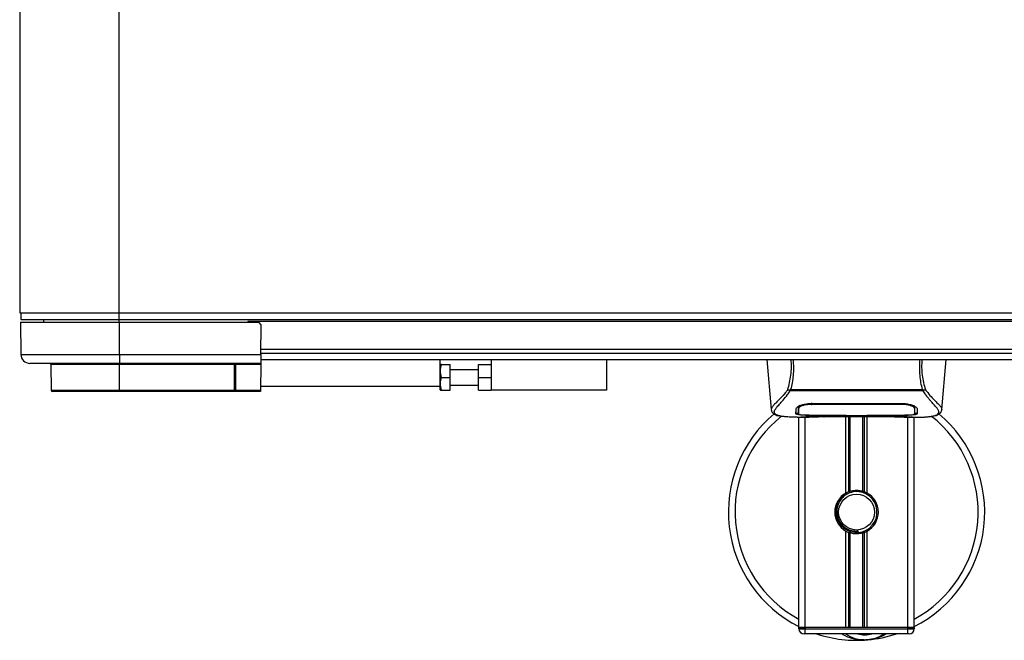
# Model space of a CAD drawing. Header units: millimetres. Extents: x 0 to 420, y 0 to 297.
# Tile 3 of 62: x 114 to 134, y 115 to 128. Entities that reach past the tile are written whole.
import ezdxf

# ---------------------------------------------------------------- set-up
doc = ezdxf.new("R2010")
doc.units = ezdxf.units.MM

msp = doc.modelspace()

# ---------------------------------------------------------------- linework, layer by layer
at = {"color": 7, "linetype": 'Continuous', "lineweight": 25}
for p, q in [((114.37652, 133.26785), (114.37652, 121.83785)), ((116.31152, 133.26785), (116.31152, 121.83785)), ((114.37652, 121.83785), (116.31152, 121.83785)), ((114.40152, 121.83785), (114.40152, 121.70935)), ((116.31152, 121.83785), (188.06152, 121.83785)), ((116.31152, 121.83785), (116.31152, 121.70935)), ((114.39454, 121.65285), (114.40001, 121.02632)), ((114.39454, 121.65285), (116.32652, 121.65285)), ((114.40152, 121.70935), (116.31152, 121.70935)), ((114.84202, 121.70935), (114.84202, 121.65285)), ((116.31152, 121.70935), (188.06152, 121.70935)), ((116.31152, 121.70935), (116.31152, 121.65285)), ((116.32652, 121.02632), (116.32652, 121.65285)), ((116.32652, 121.65285), (119.03874, 121.65285)), ((186.12652, 121.67035), (118.82652, 121.67035)), ((118.82652, 121.67035), (118.82652, 121.65285)), ((119.08787, 121.60285), (119.03874, 121.65285)), ((119.08284, 121.02632), (119.08787, 121.60285)), ((114.40001, 121.02632), (116.32652, 121.02632)), ((116.32652, 121.02632), (119.08284, 121.02632)), ((116.32652, 121.02632), (116.32652, 120.85285)), ((119.08284, 121.02632), (119.08132, 120.85285)), ((119.08307, 121.05285), (185.30498, 121.05285)), ((185.30435, 121.12535), (119.0837, 121.12535)), ((116.32652, 120.85285), (114.575, 120.85285)), ((114.98694, 120.82807), (114.99131, 120.32763)), ((116.32652, 120.82807), (114.98694, 120.82807)), ((119.08132, 120.85285), (116.32652, 120.85285)), ((116.32652, 120.82807), (116.32652, 120.85285)), ((118.56818, 120.82807), (116.32652, 120.82807)), ((116.32652, 120.32763), (116.32652, 120.82807)), ((118.56779, 120.32763), (118.56818, 120.82807)), ((118.56818, 120.82807), (118.56818, 120.85285)), ((118.58554, 120.82807), (118.58516, 120.32763)), ((119.08111, 120.82807), (118.58554, 120.82807)), ((119.08111, 120.82807), (119.07674, 120.32763)), ((119.08132, 120.85285), (119.08111, 120.82807)), ((119.08198, 120.92785), (185.30607, 120.92785)), ((122.57652, 120.40285), (122.57652, 120.92785)), ((122.58322, 120.82785), (122.57652, 120.81625)), ((122.60555, 120.82785), (122.77652, 120.82785)), ((122.77652, 120.57785), (122.77652, 120.82785)), ((123.32652, 120.82785), (123.57652, 120.82785)), ((123.32652, 120.57785), (123.32652, 120.82785)), ((123.57652, 120.92785), (123.57652, 120.32785)), ((125.82652, 120.92785), (125.82652, 120.32785)), ((128.95152, 120.92785), (129.0371, 119.94968)), ((132.36594, 119.94968), (132.45152, 120.92785)), ((123.32652, 120.72785), (122.77652, 120.72785)), ((122.60555, 120.57785), (122.77652, 120.57785)), ((122.77652, 120.32785), (122.77652, 120.57785)), ((123.32652, 120.57785), (123.57652, 120.57785)), ((123.32652, 120.32785), (123.32652, 120.57785)), ((114.99131, 120.32763), (116.32652, 120.32763)), ((116.32652, 120.30285), (115.01631, 120.30285)), ((116.32652, 120.32763), (118.56779, 120.32763)), ((116.32652, 120.30285), (116.32652, 120.32763)), ((118.56779, 120.30285), (116.32652, 120.30285)), ((118.56779, 120.30285), (118.56779, 120.32763)), ((118.58082, 120.30285), (118.56779, 120.30285)), ((119.07652, 120.30285), (118.58082, 120.30285)), ((118.58516, 120.32763), (119.07674, 120.32763)), ((119.07674, 120.32763), (119.07652, 120.30285)), ((122.57652, 120.40285), (119.0774, 120.40285)), ((120.74565, 120.40285), (120.74565, 120.4016)), ((121.14512, 120.4016), (121.14512, 120.40285)), ((122.57652, 120.33945), (122.57652, 120.40285)), ((122.57652, 120.33945), (122.58322, 120.32785)), ((122.60555, 120.32785), (122.77652, 120.32785)), ((122.77652, 120.42785), (123.32652, 120.42785)), ((123.32652, 120.32785), (123.57652, 120.32785)), ((125.82652, 120.32785), (123.57652, 120.32785)), ((129.40264, 120.3145), (129.39792, 120.32726)), ((131.99976, 120.3145), (129.40264, 120.3145)), ((129.41581, 120.34251), (131.98729, 120.34251)), ((132.00526, 120.32745), (131.99976, 120.3145)), ((129.82652, 120.07148), (131.57652, 120.07148)), ((129.82715, 120.05222), (129.82698, 120.05222)), ((131.58221, 120.0522), (131.58268, 120.07106)), ((129.03699, 119.95164), (129.03798, 119.94975)), ((129.56736, 119.98666), (129.56759, 119.95103)), ((129.56758, 119.95103), (129.56809, 119.86608)), ((129.56999, 119.9744), (129.56915, 120.00844)), ((131.83545, 119.94948), (131.8355, 119.95606)), ((132.36605, 119.95164), (132.36507, 119.94975)), ((129.54042, 119.80285), (129.76961, 119.80285)), ((129.57652, 115.70285), (129.57652, 119.80285)), ((129.62706, 119.80597), (129.63643, 119.80696)), ((129.70152, 115.70285), (129.70152, 119.80285)), ((129.82652, 119.84266), (129.82652, 119.83869)), ((130.47652, 119.83869), (129.82652, 119.83869)), ((129.95127, 119.81639), (131.45177, 119.81639)), ((129.95131, 119.81642), (131.45174, 119.81642)), ((130.47652, 119.83869), (130.47652, 119.84274)), ((130.47652, 119.8296), (130.47652, 119.83869)), ((130.92652, 119.8296), (130.47652, 119.8296)), ((130.49402, 118.32375), (130.49402, 119.81639)), ((130.50156, 119.84275), (130.50156, 119.83321)), ((130.50156, 119.83321), (130.50156, 119.84275)), ((130.50156, 119.83321), (130.90156, 119.83321)), ((130.54822, 118.34924), (130.54822, 119.81639)), ((130.57693, 118.35917), (130.57693, 119.81639)), ((130.82612, 118.35917), (130.82612, 119.81639)), ((130.85482, 118.34924), (130.85482, 119.81639)), ((130.90156, 119.84275), (131.58477, 119.84266)), ((130.90156, 119.84275), (130.90156, 119.83321)), ((130.90902, 118.32375), (130.90902, 119.81639)), ((130.92652, 119.83869), (130.92652, 119.84274)), ((130.92652, 119.8296), (130.92652, 119.83869)), ((131.57652, 119.83869), (130.92652, 119.83869)), ((131.57652, 119.84266), (131.57652, 119.83869)), ((131.62903, 119.80285), (131.86246, 119.80285)), ((131.70152, 115.70285), (131.70152, 119.80285)), ((131.82652, 115.70285), (131.82652, 119.80285)), ((130.49402, 115.70285), (130.49402, 117.58195)), ((130.54822, 115.70285), (130.54822, 117.55646)), ((130.73621, 117.55435), (130.73346, 117.58593)), ((130.85482, 115.70285), (130.85482, 117.55646)), ((130.90902, 115.70285), (130.90902, 117.58195)), ((130.57693, 115.70285), (130.57693, 117.54652)), ((130.82612, 115.70285), (130.82612, 117.54652)), ((129.70152, 115.70285), (129.57652, 115.70285)), ((129.57652, 115.67785), (129.57652, 115.70285)), ((129.57652, 115.70285), (129.70152, 115.70285)), ((129.57652, 115.67785), (129.70152, 115.67785)), ((130.49402, 115.70285), (129.70152, 115.70285)), ((131.70152, 115.70285), (129.70152, 115.70285)), ((129.70152, 115.70285), (129.70152, 115.67785)), ((129.70152, 115.57785), (129.70152, 115.67785)), ((129.70152, 115.67785), (131.70152, 115.67785)), ((131.70152, 115.70285), (130.90902, 115.70285)), ((131.82652, 115.70285), (131.70152, 115.70285)), ((131.70152, 115.67785), (131.70152, 115.70285)), ((131.70152, 115.70285), (131.82652, 115.70285)), ((131.70152, 115.57785), (131.70152, 115.67785)), ((131.70152, 115.67785), (131.82652, 115.67785)), ((131.82652, 115.70285), (131.82652, 115.67785)), ((129.70152, 115.57785), (129.67652, 115.57785)), ((131.70152, 115.57785), (129.70152, 115.57785)), ((131.72652, 115.57785), (131.70152, 115.57785))]:
    msp.add_line(p, q, dxfattribs=at)
at = {"color": 7, "linetype": 'Continuous', "lineweight": 25, "flags": 128}
for points in [[(129.82084, 120.0522), (129.82653, 120.05221), (129.82698, 120.05222)], [(129.81827, 119.84266), (130.14888, 119.84271), (130.50156, 119.84275)]]:
    msp.add_lwpolyline(points, dxfattribs=at)
at = {"color": 7, "linetype": 'Continuous', "lineweight": 25}
msp.add_circle((130.70152, 117.95285), 0.35, dxfattribs=at)
for centre, radius, start, end in [((114.575, 121.02785), 0.175, 180.5, 270), ((114.96194, 120.82785), 0.025, 0.5, 90), ((118.62438, 120.83403), 0.0393, 151.393448, 188.735138), ((115.01631, 120.32785), 0.025, 180.5, 270), ((118.54632, 120.32166), 0.0393, 331.393448, 8.735138), ((130.70152, 117.95285), 2.5, 130.046839, 243.256316), ((130.70152, 117.95285), 2.5, 296.743684, 49.984768), ((130.70152, 117.95285), 2.37112, 128.047069, 241.675912), ((130.70152, 117.95285), 2.37112, 298.324088, 52.137337), ((130.70152, 117.95285), 0.425, 119.224658, 240.775342), ((130.70152, 117.95285), 0.425, 111.143405, 119.224658), ((130.70152, 117.95285), 0.4, 274.974241, 94.974241), ((130.70152, 117.95285), 0.425, 60.775342, 68.856595), ((130.70152, 117.95285), 0.425, 299.224658, 60.775342), ((130.70152, 117.95285), 0.425, 240.775342, 248.856595), ((130.70152, 117.95285), 0.425, 291.143405, 299.224658), ((129.67652, 115.67785), 0.1, 180, 270), ((131.72652, 115.67785), 0.1, 270, 0), ((130.70152, 117.95285), 2.5, 251.805128, 274.974241), ((130.86193, 116.10982), 0.65, 234.926098, 305.073902), ((130.86193, 116.10982), 0.55, 255.287788, 284.712212), ((130.70152, 117.95285), 2.5, 274.974241, 288.194872)]:
    msp.add_arc(centre, radius, start, end, dxfattribs=at)
for centre, major_axis, start_param, end_param in [((118.56817, 120.82785), (0.1, 0.00002), 1.39626132, 1.57078758), ((118.56779, 120.32785), (0.1, -0.00002), 4.71239439, 4.88692066)]:
    msp.add_ellipse(centre, major_axis=major_axis, ratio=0.00218163, start_param=start_param, end_param=end_param, dxfattribs=at)
for points, knots in [([(122.60555, 120.57785), (122.59389, 120.62252), (122.5721, 120.70605), (122.59493, 120.78917), (122.60555, 120.82785)], [0, 0, 0, 0, 0.5347163, 1, 1, 1, 1]), ([(122.60555, 120.82785), (122.59506, 120.82785), (122.58092, 120.82785), (122.58641, 120.82785), (122.58783, 120.82785)], [0, 0, 0, 0, 0.74198287, 1, 1, 1, 1]), ([(129.35882, 120.3404), (129.37128, 120.38551), (129.3963, 120.47612), (129.42222, 120.62148), (129.43582, 120.7731), (129.42992, 120.8762), (129.42696, 120.92785)], [0, 0, 0, 0, 0.248727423, 0.499498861, 0.749278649, 1, 1, 1, 1]), ([(129.46311, 120.92785), (129.46645, 120.87558), (129.47313, 120.77113), (129.4659, 120.61925), (129.44756, 120.47498), (129.42634, 120.38645), (129.41581, 120.34251)], [0, 0, 0, 0, 0.25759359, 0.51473288, 0.75915094, 1, 1, 1, 1]), ([(131.98729, 120.34252), (131.97698, 120.38679), (131.9564, 120.47515), (131.93797, 120.61916), (131.93012, 120.77065), (131.93666, 120.87539), (131.93993, 120.92785)], [0, 0, 0, 0, 0.24242241, 0.48382845, 0.74145736, 1, 1, 1, 1]), ([(131.97609, 120.92785), (131.97308, 120.87604), (131.96707, 120.77268), (131.98028, 120.62119), (132.00619, 120.47586), (132.03151, 120.38567), (132.04422, 120.34041)], [0, 0, 0, 0, 0.25144081, 0.50156728, 0.74986348, 1, 1, 1, 1]), ([(122.60555, 120.32785), (122.59389, 120.37252), (122.5721, 120.45605), (122.59493, 120.53917), (122.60555, 120.57785)], [0, 0, 0, 0, 0.5347163, 1, 1, 1, 1]), ([(122.58783, 120.32785), (122.58641, 120.32785), (122.58092, 120.32785), (122.59506, 120.32785), (122.60555, 120.32785)], [0, 0, 0, 0, 0.25801713, 1, 1, 1, 1]), ([(129.35877, 120.34047), (129.34383, 120.32062), (129.29859, 120.26052), (129.22405, 120.17777), (129.14626, 120.09923), (129.08692, 120.04064), (129.04446, 119.98936), (129.0397, 119.96535), (129.03699, 119.95164)], [0, 0, 0, 0, 0.0842305, 0.25507317, 0.42671503, 0.59795609, 0.7705982, 1, 1, 1, 1]), ([(129.21335, 119.82468), (129.20869, 119.82566), (129.1988, 119.82774), (129.18473, 119.83131), (129.17123, 119.83524), (129.14882, 119.84286), (129.12257, 119.85561), (129.10017, 119.87779), (129.09407, 119.90596), (129.10621, 119.94272), (129.14001, 119.99002), (129.19461, 120.05166), (129.2686, 120.13426), (129.33351, 120.21515), (129.3786, 120.27823), (129.3948, 120.30268), (129.40264, 120.3145)], [0, 0, 0, 0, 0.02969414, 0.063055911, 0.094927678, 0.125315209, 0.232058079, 0.329603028, 0.433276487, 0.532024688, 0.630767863, 0.735070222, 0.83793216, 0.941375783, 0.971650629, 1, 1, 1, 1]), ([(129.39783, 120.32727), (129.39753, 120.3273), (129.39221, 120.32786), (129.38212, 120.3299), (129.36894, 120.33465), (129.36217, 120.33849), (129.35882, 120.3404)], [0, 0, 0, 0, 0.0200108, 0.34699568, 0.67667396, 1, 1, 1, 1]), ([(129.39774, 120.32741), (129.40351, 120.33237), (129.40938, 120.33743), (129.41569, 120.34242), (129.41581, 120.34251)], [0, 0, 0, 0, 0.98124308, 1, 1, 1, 1]), ([(131.98729, 120.34252), (131.98741, 120.34243), (131.99395, 120.33774), (131.99966, 120.33255), (132.00526, 120.32745)], [0, 0, 0, 0, 0.01890165, 1, 1, 1, 1]), ([(132.18604, 119.82413), (132.19583, 119.82614), (132.21675, 119.83043), (132.25426, 119.84216), (132.29139, 119.86157), (132.31108, 119.89497), (132.30199, 119.93158), (132.28038, 119.9658), (132.2611, 119.99096), (132.23625, 120.02037), (132.20688, 120.05335), (132.1722, 120.09189), (132.1338, 120.13617), (132.09206, 120.18768), (132.04692, 120.24569), (132.01625, 120.29044), (131.99976, 120.3145)], [0, 0, 0, 0, 0.06157012, 0.13151171, 0.27071941, 0.40337504, 0.53510625, 0.58328098, 0.63315897, 0.68442904, 0.73675836, 0.78384784, 0.83893216, 0.89157329, 0.94168727, 1, 1, 1, 1]), ([(132.04422, 120.34041), (132.04087, 120.33851), (132.0341, 120.33466), (132.02092, 120.32991), (132.01085, 120.32787), (132.00554, 120.32731), (132.00525, 120.32728)], [0, 0, 0, 0, 0.32361461, 0.65359013, 0.98086966, 1, 1, 1, 1]), ([(132.04426, 120.34048), (132.05921, 120.32063), (132.10445, 120.26052), (132.179, 120.17777), (132.25678, 120.09923), (132.31613, 120.04064), (132.35859, 119.98936), (132.36334, 119.96535), (132.36605, 119.95164)], [0, 0, 0, 0, 0.08424716, 0.25508672, 0.42672547, 0.59796341, 0.77060237, 1, 1, 1, 1]), ([(129.52152, 119.97029), (129.5254, 119.97985), (129.53314, 119.99898), (129.58971, 120.03002), (129.67202, 120.05639), (129.75726, 120.06996), (129.80963, 120.07111), (129.82652, 120.07148)], [0, 0, 0, 0, 0.2254673, 0.45085364, 0.67736923, 0.89591171, 1, 1, 1, 1]), ([(129.82084, 120.0522), (129.79278, 120.05112), (129.73667, 120.04898), (129.66187, 120.03354), (129.60531, 120.01278), (129.57471, 119.99175), (129.57136, 119.97944), (129.56999, 119.9744)], [0, 0, 0, 0, 0.2128654, 0.42572184, 0.63872248, 0.85234986, 1, 1, 1, 1]), ([(129.82011, 120.08108), (129.82011, 120.08085), (129.82035, 120.07123), (129.8206, 120.0616), (129.82084, 120.0522)], [0, 0, 0, 0, 0.02342788, 1, 1, 1, 1]), ([(131.58221, 120.0522), (131.58031, 120.0522), (131.38023, 120.05279), (130.79521, 120.0521), (130.21209, 120.05217), (129.82715, 120.05222)], [0, 0, 0, 0, 0.00323915, 0.34201142, 1, 1, 1, 1]), ([(131.57652, 120.07148), (131.60898, 120.07014), (131.67384, 120.06745), (131.76123, 120.0479), (131.831, 120.02173), (131.87387, 119.99403), (131.87919, 119.97752), (131.88152, 119.97029)], [0, 0, 0, 0, 0.1991311, 0.39793157, 0.60588955, 0.82737965, 1, 1, 1, 1]), ([(131.83305, 119.9744), (131.83017, 119.98194), (131.82439, 119.99702), (131.78049, 120.02053), (131.71612, 120.03981), (131.64594, 120.05057), (131.60006, 120.05174), (131.58221, 120.0522)], [0, 0, 0, 0, 0.21773223, 0.43557879, 0.65075483, 0.86407246, 1, 1, 1, 1]), ([(129.03713, 119.94941), (129.03833, 119.94202), (129.0404, 119.92923), (129.04612, 119.91575), (129.05164, 119.90581), (129.05328, 119.90305), (129.05459, 119.90094), (129.05523, 119.89995), (129.05567, 119.89927), (129.05609, 119.89865), (129.05667, 119.89781), (129.05852, 119.89525), (129.05925, 119.89468), (129.06092, 119.89326), (129.06212, 119.89236), (129.06325, 119.89144), (129.06373, 119.89104), (129.06414, 119.8907), (129.06444, 119.89044), (129.06475, 119.89017), (129.0652, 119.88977), (129.06596, 119.88909), (129.06694, 119.88818), (129.06928, 119.88594), (129.07262, 119.88258), (129.07783, 119.8775), (129.08505, 119.8711), (129.09541, 119.86332), (129.1102, 119.85445), (129.13454, 119.84341), (129.16247, 119.8338), (129.18644, 119.82922), (129.19473, 119.82764)], [0, 0, 0, 0, 0.10895151, 0.18836403, 0.20015725, 0.20797863, 0.21045693, 0.21142904, 0.21231706, 0.21323322, 0.21428764, 0.21709508, 0.23718398, 0.24934952, 0.25616294, 0.25744907, 0.25846748, 0.25891857, 0.25936812, 0.25985246, 0.2604052, 0.2618126, 0.26492315, 0.26948017, 0.29015729, 0.32576371, 0.37931044, 0.4537257, 0.55180182, 0.67626306, 0.8881219, 1, 1, 1, 1]), ([(129.51881, 119.86664), (129.51897, 119.87262), (129.51936, 119.88757), (129.52016, 119.91851), (129.52107, 119.95301), (129.52152, 119.97029)], [0, 0, 0, 0, 0.249392, 0.62414375, 1, 1, 1, 1]), ([(129.82652, 119.83869), (129.792, 119.83893), (129.72296, 119.83941), (129.63091, 119.84337), (129.56134, 119.84981), (129.52404, 119.85789), (129.52032, 119.86412), (129.51881, 119.86664)], [0, 0, 0, 0, 0.21341182, 0.42681727, 0.64048529, 0.85457431, 1, 1, 1, 1]), ([(129.51903, 119.8918), (129.52064, 119.88796), (129.52282, 119.8828), (129.54719, 119.87922), (129.55346, 119.8783)], [0, 0, 0, 0, 0.74296977, 1, 1, 1, 1]), ([(129.5941, 120.02926), (129.58589, 120.02451), (129.56629, 120.01319), (129.56413, 120.00236), (129.56288, 119.99606)], [0, 0, 0, 0, 0.41900897, 1, 1, 1, 1]), ([(129.56706, 120.01415), (129.56715, 120.00602), (129.56738, 119.98596), (129.56748, 119.96726), (129.56755, 119.95614)], [0, 0, 0, 0, 0.40550496, 1, 1, 1, 1]), ([(129.56759, 119.95103), (129.5676, 119.94977), (129.56769, 119.93569), (129.56786, 119.90739), (129.56802, 119.88036), (129.56811, 119.86615)], [0, 0, 0, 0, 0.044804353, 0.497640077, 1, 1, 1, 1]), ([(129.56811, 119.86615), (129.56811, 119.86632), (129.5683, 119.87696), (129.56864, 119.89659), (129.56927, 119.93278), (129.56971, 119.95806), (129.56997, 119.97306), (129.56999, 119.9744)], [0, 0, 0, 0, 0.0075194, 0.45666513, 0.71535566, 0.97452521, 1, 1, 1, 1]), ([(129.56811, 119.86615), (129.57083, 119.86312), (129.57629, 119.85706), (129.61965, 119.85014), (129.68352, 119.84533), (129.75386, 119.84297), (129.8001, 119.84275), (129.81827, 119.84266)], [0, 0, 0, 0, 0.21612272, 0.43228358, 0.64748247, 0.86145988, 1, 1, 1, 1]), ([(131.88424, 119.86664), (131.88093, 119.86295), (131.87432, 119.85557), (131.82132, 119.84736), (131.74312, 119.84178), (131.65648, 119.83907), (131.59925, 119.8388), (131.57652, 119.83869)], [0, 0, 0, 0, 0.21521677, 0.43046232, 0.64509935, 0.85904026, 1, 1, 1, 1]), ([(131.58477, 119.84266), (131.61278, 119.84287), (131.66881, 119.84328), (131.74352, 119.84673), (131.80007, 119.85223), (131.83058, 119.85896), (131.83368, 119.86407), (131.83494, 119.86615)], [0, 0, 0, 0, 0.21287602, 0.42573624, 0.63903454, 0.85331242, 1, 1, 1, 1]), ([(131.84017, 119.99606), (131.83904, 120.00441), (131.83774, 120.01403), (131.81926, 120.02377), (131.81683, 120.02506)], [0, 0, 0, 0, 0.86801111, 1, 1, 1, 1]), ([(131.8341, 120.01616), (131.83398, 120.01134), (131.83364, 119.99743), (131.83328, 119.98351), (131.83305, 119.9744)], [0, 0, 0, 0, 0.3458763, 1, 1, 1, 1]), ([(131.83305, 119.9744), (131.83308, 119.97306), (131.8335, 119.94823), (131.83406, 119.91706), (131.83459, 119.88621), (131.83483, 119.87257), (131.83493, 119.86632), (131.83494, 119.86615)], [0, 0, 0, 0, 0.025466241, 0.471362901, 0.731787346, 0.992464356, 1, 1, 1, 1]), ([(131.83494, 119.86608), (131.83494, 119.86631), (131.8351, 119.89411), (131.83529, 119.92191), (131.83548, 119.94949)], [0, 0, 0, 0, 0.00827271, 1, 1, 1, 1]), ([(131.83494, 119.86615), (131.8351, 119.89261), (131.83526, 119.92039), (131.83544, 119.94817), (131.83545, 119.94948)], [0, 0, 0, 0, 0.95264015, 1, 1, 1, 1]), ([(131.8355, 119.95606), (131.83557, 119.96712), (131.83568, 119.98612), (131.83591, 120.00641), (131.83601, 120.01489)], [0, 0, 0, 0, 0.58164119, 1, 1, 1, 1]), ([(131.84985, 119.87833), (131.86021, 119.88025), (131.8811, 119.88412), (131.88304, 119.88922), (131.88402, 119.8918)], [0, 0, 0, 0, 0.49631334, 1, 1, 1, 1]), ([(131.88152, 119.97029), (131.88211, 119.94795), (131.88299, 119.91439), (131.88377, 119.88465), (131.88408, 119.87264), (131.88424, 119.86664)], [0, 0, 0, 0, 0.49858361, 0.74918971, 1, 1, 1, 1]), ([(132.20285, 119.82651), (132.21301, 119.82843), (132.23889, 119.83332), (132.2685, 119.84339), (132.29282, 119.85444), (132.30762, 119.86332), (132.31799, 119.87109), (132.32522, 119.8775), (132.33041, 119.88257), (132.33384, 119.88601), (132.3362, 119.88827), (132.33726, 119.88924), (132.33784, 119.88977), (132.3383, 119.89017), (132.33861, 119.89044), (132.33891, 119.8907), (132.33931, 119.89104), (132.33979, 119.89144), (132.34058, 119.89207), (132.34139, 119.8927), (132.34241, 119.89349), (132.34384, 119.89472), (132.34453, 119.89525), (132.34638, 119.89781), (132.34695, 119.89865), (132.34737, 119.89927), (132.34782, 119.89995), (132.34846, 119.90094), (132.34977, 119.90305), (132.3514, 119.90581), (132.35692, 119.91575), (132.36264, 119.92924), (132.36472, 119.94202), (132.36592, 119.94941)], [0, 0, 0, 0, 0.13346194, 0.34016958, 0.46160951, 0.55730778, 0.62992241, 0.68217732, 0.71692903, 0.7371149, 0.74272174, 0.74460414, 0.7459796, 0.74651976, 0.74699289, 0.74743167, 0.74787155, 0.74886374, 0.75011647, 0.75397334, 0.75908593, 0.76862625, 0.78821087, 0.79094759, 0.79197558, 0.79286909, 0.79373558, 0.79468443, 0.7971036, 0.8047367, 0.8162438, 0.89371675, 1, 1, 1, 1]), ([(129.54042, 119.80289), (129.53554, 119.80288), (129.50766, 119.8028), (129.44833, 119.80337), (129.38403, 119.80565), (129.33635, 119.80887), (129.31227, 119.8109), (129.28964, 119.81316), (129.27002, 119.81545), (129.25072, 119.81805), (129.23362, 119.82081), (129.22059, 119.8231), (129.21415, 119.82451), (129.21335, 119.82468)], [0, 0, 0, 0, 0.04881498, 0.27892257, 0.54515535, 0.62717383, 0.69834333, 0.75858144, 0.82840444, 0.87364995, 0.93389274, 0.99178224, 1, 1, 1, 1]), ([(129.62706, 119.80597), (129.62335, 119.80622), (129.61161, 119.80701), (129.61159, 119.80829), (129.63281, 119.80945), (129.63826, 119.80974)], [0, 0, 0, 0, 0.255404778, 0.808945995, 1, 1, 1, 1]), ([(129.62535, 119.80879), (129.62534, 119.80879), (129.62459, 119.80865), (129.62803, 119.80918), (129.63458, 119.80959), (129.63826, 119.80982)], [0, 0, 0, 0, 0.00626083, 0.44327513, 1, 1, 1, 1]), ([(130.06259, 119.81268), (130.02922, 119.81008), (129.97376, 119.80576), (129.84929, 119.80294), (129.73694, 119.80141), (129.64538, 119.80521), (129.62706, 119.80597)], [0, 0, 0, 0, 0.30143784, 0.50095323, 0.90014009, 1, 1, 1, 1]), ([(129.63826, 119.80974), (129.64643, 119.81029), (129.66705, 119.81168), (129.73845, 119.81398), (129.83786, 119.816), (129.9135, 119.81628), (129.95131, 119.81642)], [0, 0, 0, 0, 0.17981299, 0.45378319, 0.72700373, 1, 1, 1, 1]), ([(130.06259, 119.81268), (130.06584, 119.81283), (130.07227, 119.81314), (130.07834, 119.81531), (130.08134, 119.81639)], [0, 0, 0, 0, 0.50476564, 1, 1, 1, 1]), ([(131.32171, 119.81639), (131.32471, 119.81531), (131.33078, 119.81314), (131.33721, 119.81283), (131.34046, 119.81268)], [0, 0, 0, 0, 0.49524741, 1, 1, 1, 1]), ([(131.77599, 119.80597), (131.72193, 119.80452), (131.63209, 119.80212), (131.49486, 119.80386), (131.40405, 119.80696), (131.35106, 119.81172), (131.34046, 119.81268)], [0, 0, 0, 0, 0.30152184, 0.50104725, 0.90023015, 1, 1, 1, 1]), ([(131.45174, 119.81642), (131.46867, 119.81639), (131.5233, 119.8163), (131.6128, 119.81517), (131.70412, 119.81285), (131.76625, 119.81018), (131.79545, 119.8077), (131.78247, 119.80655), (131.77599, 119.80597)], [0, 0, 0, 0, 0.082154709, 0.265139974, 0.448671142, 0.632499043, 0.816300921, 1, 1, 1, 1]), ([(131.45174, 119.81638), (131.47373, 119.81634), (131.51975, 119.81625), (131.58699, 119.81545), (131.65027, 119.81421), (131.70272, 119.81269), (131.73512, 119.8115), (131.74482, 119.81094), (131.74571, 119.81088)], [0, 0, 0, 0, 0.18189708, 0.38061319, 0.58093849, 0.78035725, 0.97967552, 1, 1, 1, 1]), ([(131.74571, 119.81088), (131.75457, 119.81045), (131.7688, 119.80975), (131.77788, 119.80874), (131.77698, 119.80891), (131.77675, 119.80895)], [0, 0, 0, 0, 0.55060159, 0.88501525, 1, 1, 1, 1]), ([(131.75683, 119.81025), (131.75709, 119.8101), (131.76011, 119.8084), (131.76661, 119.80666), (131.77286, 119.8062), (131.77599, 119.80597)], [0, 0, 0, 0, 0.04443315, 0.52221653, 1, 1, 1, 1]), ([(131.86246, 119.80289), (131.86509, 119.80288), (131.87483, 119.80282), (131.89374, 119.80292), (131.91687, 119.80308), (131.93983, 119.80341), (131.96263, 119.80389), (131.98654, 119.80459), (132.01251, 119.80563), (132.04411, 119.80728), (132.07769, 119.80968), (132.11246, 119.81297), (132.1459, 119.81708), (132.17062, 119.82064), (132.18358, 119.82357), (132.18604, 119.82413)], [0, 0, 0, 0, 0.02762691, 0.10239616, 0.17945658, 0.24994161, 0.31702439, 0.38965422, 0.46782264, 0.55148696, 0.67182448, 0.76737343, 0.86398611, 0.97427426, 1, 1, 1, 1]), ([(130.66684, 118.35134), (130.6232, 118.34214), (130.53591, 118.32375), (130.42595, 118.24315), (130.34758, 118.13373), (130.31086, 118.00451), (130.31977, 117.872), (130.37149, 117.75101), (130.45999, 117.65481), (130.57449, 117.59514), (130.67026, 117.58057), (130.7227, 117.58502), (130.73346, 117.58593)], [0, 0, 0, 0, 0.110298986, 0.220597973, 0.330896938, 0.441269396, 0.548938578, 0.656287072, 0.763696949, 0.868649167, 0.973047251, 1, 1, 1, 1]), ([(130.54822, 118.34924), (130.54925, 118.34963), (130.55237, 118.35083), (130.55892, 118.35324), (130.56763, 118.35624), (130.57377, 118.3582), (130.5767, 118.35911), (130.57693, 118.35917)], [0, 0, 0, 0, 0.13279182, 0.40328924, 0.68794599, 0.97624213, 1, 1, 1, 1]), ([(130.57693, 118.35917), (130.58873, 118.36247), (130.62883, 118.37369), (130.70235, 118.38091), (130.77617, 118.37302), (130.8132, 118.36275), (130.82612, 118.35917)], [0, 0, 0, 0, 0.15316231, 0.52061175, 0.83276392, 1, 1, 1, 1]), ([(130.82612, 118.35917), (130.82762, 118.35871), (130.83175, 118.35743), (130.83922, 118.35496), (130.84785, 118.3519), (130.8525, 118.35013), (130.85482, 118.34924)], [0, 0, 0, 0, 0.15557258, 0.42978375, 0.7145238, 1, 1, 1, 1]), ([(130.73621, 117.55435), (130.68735, 117.5553), (130.5882, 117.55722), (130.45434, 117.62739), (130.36106, 117.72953), (130.31013, 117.84612), (130.29596, 117.96273), (130.31775, 118.09134), (130.38912, 118.21386), (130.47289, 118.29603), (130.53062, 118.31183), (130.53783, 118.3138)], [0, 0, 0, 0, 0.12995757, 0.26372744, 0.39263424, 0.49534611, 0.60079533, 0.70453023, 0.83947774, 0.97997811, 1, 1, 1, 1]), ([(130.57693, 117.54652), (130.57629, 117.54672), (130.57308, 117.54771), (130.56667, 117.54978), (130.55802, 117.55277), (130.55183, 117.55507), (130.54893, 117.55619), (130.54822, 117.55646)], [0, 0, 0, 0, 0.067688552, 0.33799524, 0.61961326, 0.907963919, 1, 1, 1, 1]), ([(130.85482, 117.55646), (130.85439, 117.55629), (130.85196, 117.55536), (130.84651, 117.55331), (130.83803, 117.55033), (130.83093, 117.54801), (130.82715, 117.54684), (130.82612, 117.54652)], [0, 0, 0, 0, 0.05704611, 0.3223495, 0.60367528, 0.89214027, 1, 1, 1, 1]), ([(130.82612, 117.54652), (130.80091, 117.54016), (130.74966, 117.52721), (130.66451, 117.52687), (130.60745, 117.53744), (130.58063, 117.54542), (130.57693, 117.54652)], [0, 0, 0, 0, 0.31763159, 0.64587204, 0.9510876, 1, 1, 1, 1]), ([(130.84965, 115.46205), (130.8229, 115.46135), (130.72355, 115.45876), (130.58971, 115.49197), (130.47035, 115.53926), (130.42374, 115.56827), (130.40836, 115.57785)], [0, 0, 0, 0, 0.17638047, 0.65495508, 0.88614908, 1, 1, 1, 1]), ([(130.91829, 115.46226), (130.91787, 115.46223), (130.90645, 115.46122), (130.89494, 115.46167), (130.88387, 115.4621)], [0, 0, 0, 0, 0.03710938, 1, 1, 1, 1]), ([(131.28118, 115.57785), (131.27711, 115.57517), (131.21069, 115.5314), (131.08829, 115.48881), (130.96811, 115.46662), (130.91872, 115.4623), (130.91829, 115.46226)], [0, 0, 0, 0, 0.03729849, 0.60902041, 0.99664446, 1, 1, 1, 1])]:
    msp.add_open_spline(points, degree=3, knots=knots, dxfattribs=at)

doc.saveas('drawing.dxf')
